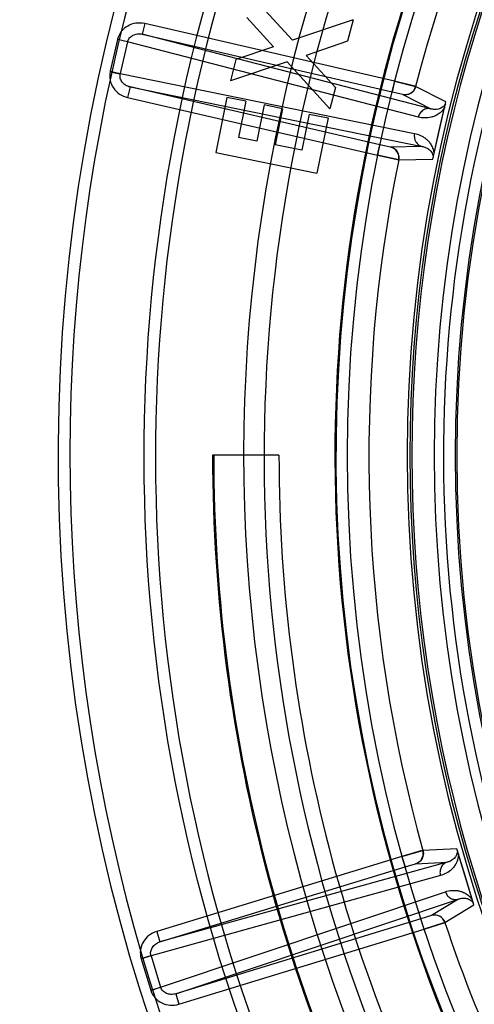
# Model space of a CAD drawing. Header units: millimetres. Extents: x 0 to 297, y 0 to 210.
# Tile 18 of 256: x 142.405 to 142.572, y 90.775 to 91.137. Entities that reach past the tile are written whole.
import ezdxf

# ---------------------------------------------------------------- set-up
doc = ezdxf.new("R2010")
doc.units = ezdxf.units.MM
doc.header["$LTSCALE"] = 16.335
doc.layers.get('0').update_dxf_attribs({"linetype": 'CONTINUOUS'})
doc.layers.add('01_GLOBAL', color=7, linetype='CONTINUOUS')
doc.layers.add('INTFCLR_144815', color=7, linetype='CONTINUOUS')

msp = doc.modelspace()

# ---------------------------------------------------------------- linework, layer by layer
at = {"color": 7, "linetype": 'Continuous'}
msp.add_circle((144.2368034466, 92.193132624), 3.04, dxfattribs=at)
at = {"color": 9, "linetype": 'Continuous'}
msp.add_arc((144.2368034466, 92.193132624), 3.001038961, 182.9674534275, 267.0325465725, dxfattribs=at)
at = {"layer": '01_GLOBAL', "color": 7, "linetype": 'Continuous'}
msp.add_circle((144.2368034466, 92.193132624), 3.08, dxfattribs=at)
at = {"layer": 'INTFCLR_144815', "color": 6, "linetype": 'Continuous'}
for p, q in [((142.5056015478, 91.12947231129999), (142.4907950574, 91.1458052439)), ((142.4985417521, 91.12706816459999), (142.4887572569, 91.13791353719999)), ((142.5278265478, 91.137005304), (142.5056015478, 91.12947231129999)), ((142.5278265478, 91.1370053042), (142.5257811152, 91.1291135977)), ((142.5257811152, 91.1291135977), (142.5106388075, 91.1239465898)), ((142.4985417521, 91.12706816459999), (142.4847427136, 91.12241251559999)), ((142.5214002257, 91.1121624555), (142.5106388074, 91.1239465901)), ((142.4847427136, 91.12241251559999), (142.4827049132, 91.1145208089)), ((142.5035561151, 91.12158060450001), (142.4827049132, 91.1145208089)), ((142.5193471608, 91.10422495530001), (142.5035561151, 91.12158060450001)), ((142.5214002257, 91.11216245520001), (142.5193471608, 91.10422495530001)), ((142.4814389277, 91.10845277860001), (142.4773480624, 91.0881510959)), ((142.4883689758, 91.10705608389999), (142.4814389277, 91.10845277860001)), ((142.4883689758, 91.10705608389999), (142.4856977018, 91.09378366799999)), ((142.4950929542, 91.1057051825), (142.4924216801, 91.0924327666)), ((142.5018932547, 91.10433138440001), (142.4950929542, 91.1057051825)), ((142.5018932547, 91.10433138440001), (142.4992219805, 91.09105896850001)), ((142.5116777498, 91.1023622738), (142.5090064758, 91.0890898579)), ((142.51167775, 91.1023622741), (142.5186306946, 91.10095794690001)), ((142.5186306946, 91.10095794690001), (142.5145398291, 91.080656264)), ((142.4924216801, 91.0924327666), (142.4856977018, 91.09378366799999)), ((142.4773480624, 91.0881510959), (142.5145398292, 91.0806562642)), ((142.5090064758, 91.0890898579), (142.4992219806, 91.09105896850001)), ((142.5005797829, 90.97690896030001), (142.476166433, 90.97690896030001))]:
    msp.add_line(p, q, dxfattribs=at)
at = {"layer": 'INTFCLR_144815', "color": 9, "linetype": 'Continuous'}
for p, q in [((142.451175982, 91.1356273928), (142.450276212, 91.1317300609)), ((142.5431113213, 91.1144024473), (142.451175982, 91.1356273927)), ((142.450276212, 91.1317300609), (142.5422115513, 91.1105051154)), ((142.5564608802, 91.10426944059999), (142.4502762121, 91.1317300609)), ((142.4411873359, 91.12974536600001), (142.438493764, 91.11807822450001)), ((142.4448848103, 91.1288917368), (142.4411873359, 91.12974536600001)), ((142.4412345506, 91.12993831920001), (142.4449082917, 91.1289882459)), ((142.4448848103, 91.1288917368), (142.4421912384, 91.1172245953)), ((142.4448848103, 91.1288917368), (142.4449082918, 91.1289882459)), ((142.5518636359, 91.10122573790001), (142.4448848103, 91.1288917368)), ((142.4384516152, 91.1178841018), (142.4421700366, 91.1171275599)), ((142.438493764, 91.11807822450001), (142.4421912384, 91.1172245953)), ((142.4421700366, 91.1171275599), (142.4421912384, 91.1172245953)), ((142.4421912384, 91.1172245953), (142.5504711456, 91.09519419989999)), ((142.5431113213, 91.1144024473), (142.5422115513, 91.1105051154)), ((142.4457927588, 91.1123100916), (142.4448929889, 91.10841275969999)), ((142.5377280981, 91.0910851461), (142.4457927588, 91.1123100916)), ((142.4457927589, 91.11231009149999), (142.5532688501, 91.09044323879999)), ((142.5422115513, 91.1105051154), (142.5461312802, 91.10961190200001)), ((142.5460995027, 91.1095729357), (142.5564608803, 91.10426944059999)), ((142.5620043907, 91.10679544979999), (142.5508701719, 91.1124719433)), ((142.4448929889, 91.10841275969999), (142.5368283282, 91.0871878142)), ((142.5368283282, 91.0871878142), (142.5377280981, 91.0910851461)), ((142.5416312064, 91.0902186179), (142.5377280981, 91.0910851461)), ((142.5532688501, 91.09044323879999), (142.5416312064, 91.0902186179)), ((142.5446481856, 91.08552154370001), (142.5571439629, 91.0857426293)), ((142.5660011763, 90.83210626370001), (142.5535204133, 90.83145514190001)), ((142.5458357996, 90.82924758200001), (142.4556049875, 90.8016612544)), ((142.5624633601, 90.82714692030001), (142.4567744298, 90.79783618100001)), ((142.5458357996, 90.8292475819), (142.5470052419, 90.8254225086)), ((142.5508383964, 90.8265591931), (142.5624633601, 90.82714692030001)), ((142.4567744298, 90.79783618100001), (142.5470052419, 90.8254225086)), ((142.5470052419, 90.82542250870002), (142.5508464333, 90.8266088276)), ((142.560003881, 90.82221237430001), (142.4535245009, 90.79268241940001)), ((142.4570253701, 90.7812315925), (142.5618137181, 90.816292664)), ((142.4626016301, 90.77877626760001), (142.5666120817, 90.8135770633)), ((142.5666120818, 90.8135770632), (142.5566458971, 90.807563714)), ((142.561607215, 90.805004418), (142.5723183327, 90.8114437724)), ((142.5528324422, 90.8063625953), (142.4626016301, 90.77877626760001)), ((142.5566458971, 90.807563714), (142.5528324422, 90.8063625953)), ((142.5540018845, 90.8025375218), (142.5528324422, 90.8063625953)), ((142.4556049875, 90.8016612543), (142.4567744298, 90.79783618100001)), ((142.4637710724, 90.7749511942), (142.5540018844, 90.8025375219)), ((142.4498399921, 90.7917636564), (142.4534965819, 90.79277773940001)), ((142.4535245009, 90.79268241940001), (142.4498955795, 90.7915729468)), ((142.4498955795, 90.7915729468), (142.4533964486, 90.7801221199)), ((142.4535245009, 90.79268241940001), (142.4534965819, 90.79277773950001)), ((142.4535245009, 90.79268241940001), (142.45702537, 90.7812315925)), ((142.4533964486, 90.7801221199), (142.45702537, 90.7812315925)), ((142.4534570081, 90.7799329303), (142.4570555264, 90.78113695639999)), ((142.4570555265, 90.78113695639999), (142.4570253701, 90.7812315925)), ((142.4626016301, 90.77877626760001), (142.4637710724, 90.7749511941))]:
    msp.add_line(p, q, dxfattribs=at)
at = {"layer": 'INTFCLR_144815', "color": 7, "linetype": 'Continuous'}
for p, q in [((142.5510581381, 91.1124687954), (142.5431113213, 91.1144024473)), ((142.5431113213, 91.11440244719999), (142.5508702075, 91.1124720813)), ((142.5571438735, 91.0857426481), (142.5620043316, 91.1067956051)), ((142.5595741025, 91.09626912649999), (142.5620043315, 91.106795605)), ((142.5571438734, 91.085742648), (142.5595741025, 91.09626912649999)), ((142.5446481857, 91.08552154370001), (142.5368283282, 91.0871878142)), ((142.5368283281, 91.0871878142), (142.5447115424, 91.0855111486)), ((142.5536847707, 90.83154639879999), (142.5458357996, 90.82924758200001)), ((142.5458357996, 90.82924758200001), (142.5535203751, 90.8314552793)), ((142.5691596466, 90.8217750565), (142.5660010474, 90.8321063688)), ((142.5723182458, 90.811443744), (142.5660010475, 90.83210636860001)), ((142.5723182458, 90.8114437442), (142.5691596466, 90.8217750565)), ((142.5540018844, 90.8025375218), (142.561667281, 90.8050270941)), ((142.5616072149, 90.8050044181), (142.5540018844, 90.80253752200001))]:
    msp.add_line(p, q, dxfattribs=at)
at = {"layer": 'INTFCLR_144815', "color": 6, "linetype": 'Continuous'}
msp.add_circle((143.076579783, 90.97690896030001), 0.5104906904, dxfattribs=at)
for centre, radius, start, end in [((143.076579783, 90.97690896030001), 0.7037433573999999, 313.9937911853, 154.5150993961), ((143.076579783, 90.97690896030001), 0.6797433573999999, 312.9543589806, 154.5144414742), ((143.076579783, 90.97690896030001), 0.6572577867, 108.7136429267, 257.7559644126), ((143.076579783, 90.97690896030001), 0.5288304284, 45.0000000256, 314.9999999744), ((143.076579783, 90.97690896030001), 0.5278840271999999, 44.999999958, 315.000000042), ((143.076579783, 90.97690896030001), 0.5271191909, 44.99999997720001, 315.0000000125), ((143.076579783, 90.97690896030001), 0.5111765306, 47.86578076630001, 312.1342192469), ((143.0769374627, 90.9761686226), 0.62608, 159.5360679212, 203.3367082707), ((143.076579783, 90.97690896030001), 0.60041335, 180.0000000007, 210.0000000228), ((143.076579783, 90.97690896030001), 0.6, 180.0000000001, 210.0000000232), ((143.076579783, 90.97690896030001), 0.5760000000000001, 180, 209.9999999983)]:
    msp.add_arc(centre, radius, start, end, dxfattribs=at)
at = {"layer": 'INTFCLR_144815', "color": 9, "linetype": 'Continuous'}
for centre, radius, start, end in [((143.076579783, 90.97690896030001), 0.5509009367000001, 52.2436298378, 307.7563701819), ((143.076579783, 90.97690896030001), 0.6528896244, 125.9035433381, 247.5002459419), ((143.076579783, 90.97690896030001), 0.518921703, 52.5411294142, 307.4588705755), ((143.0765797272, 90.9769089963), 0.5889772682, 125.9035433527, 247.5002459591), ((143.0765797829, 90.97690896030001), 0.5550226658, 128.484146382, 209.9999999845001), ((143.0765797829, 90.97690896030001), 0.5429069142, 138.4596802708, 165.5403197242), ((143.0769374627, 90.9761686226), 0.6217776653, 159.6723536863, 203.1995351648), ((143.0769374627, 90.9761686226), 0.5818324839, 159.7769988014, 203.0866188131), ((143.0765797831, 90.97690896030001), 0.5554240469, 159.8720266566, 203.1279733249), ((143.076579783, 90.97690896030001), 0.5154788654, 159.8664381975, 203.1335617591), ((142.4485823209, 91.1280381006), 0.0075895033, 165.5003217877, 167.0000099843), ((142.4458887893, 91.11637094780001), 0.007589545, 166.9999956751, 168.4996756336), ((143.076579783, 90.97690896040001), 0.5429069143, 168.4596802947, 195.5403196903), ((143.076579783, 90.97690896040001), 0.5429069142, 198.4596803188, 225.5403197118), ((142.4571534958, 90.7937919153), 0.0075895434, 195.5003259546, 197.0000062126), ((142.4606543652, 90.782341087), 0.007589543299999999, 196.9999951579, 198.4996754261)]:
    msp.add_arc(centre, radius, start, end, dxfattribs=at)
at = {"layer": 'INTFCLR_144815', "color": 7, "linetype": 'Continuous'}
for centre, radius, start, end in [((142.5469967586, 91.1134710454), 0.0040001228, 257.0375950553, 345.5364809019), ((142.5407288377, 91.08632169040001), 0.0040001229, 348.4614528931, 76.9624280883), ((142.54966639, 90.8303836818), 0.0040001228, 287.0375708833, 15.5365049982), ((142.5578128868, 90.80373769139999), 0.0040001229, 18.4614532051, 106.9624283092)]:
    msp.add_arc(centre, radius, start, end, dxfattribs=at)
at = {"layer": 'INTFCLR_144815', "color": 9, "linetype": 'Continuous'}
for points in [[(142.4511759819, 91.1356273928), (142.4501186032, 91.13587116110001), (142.4479157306, 91.1359673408), (142.4448289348, 91.134914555), (142.4424115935, 91.1328198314), (142.4414896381, 91.1309345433), (142.4412315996, 91.12993831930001)], [(142.4384542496, 91.1178841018), (142.4382488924, 91.11687573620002), (142.4382565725, 91.11477571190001), (142.4395054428, 91.1118346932), (142.4418164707, 91.10953560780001), (142.4438367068, 91.10865724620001), (142.4448929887, 91.10841275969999)], [(142.4556049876, 90.8016612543), (142.4545683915, 90.80134392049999), (142.4526147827, 90.8003263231), (142.4504699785, 90.79787168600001), (142.4494304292, 90.7948505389), (142.4495678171, 90.7927551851), (142.4498434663, 90.7917636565)], [(142.4534532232, 90.7799329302), (142.4537805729, 90.77895720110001), (142.4548303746, 90.7771408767), (142.457389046, 90.77521975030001), (142.4605420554, 90.7743846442), (142.4627330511, 90.7746345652), (142.4637710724, 90.7749511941)]]:
    msp.add_open_spline(points, degree=3, dxfattribs=at)
for points, knots in [([(142.4449082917, 91.1289882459), (142.4450371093, 91.1294863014), (142.4455421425, 91.1304550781), (142.4468593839, 91.1314695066), (142.4485227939, 91.1319424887), (142.4497024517, 91.1318639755), (142.450276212, 91.1317300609)], [0, 0, 0, 0, 0.2329766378, 0.4761332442, 0.7331775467, 1, 1, 1, 1]), ([(142.4457927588, 91.11231009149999), (142.4452183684, 91.1124412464), (142.4441236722, 91.11288778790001), (142.4428359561, 91.1140421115), (142.4420967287, 91.11553130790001), (142.442067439, 91.1166234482), (142.4421700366, 91.1171275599)], [0, 0, 0, 0, 0.2668190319, 0.5238665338, 0.7670229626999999, 1, 1, 1, 1]), ([(142.561834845, 91.1060615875), (142.5615901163, 91.1055920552), (142.5604872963, 91.1043603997), (142.5583321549, 91.1038965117), (142.5568704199, 91.10415412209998), (142.5564608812, 91.1042694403)], [0, 0, 0, 0, 0.2630281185, 0.7886445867, 1, 1, 1, 1]), ([(142.5564608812, 91.1042694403), (142.5559982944, 91.1043748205), (142.5549724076, 91.104400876), (142.5535156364, 91.1038109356), (142.5523940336, 91.1026809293), (142.551976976, 91.1017108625), (142.5518636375, 91.1012257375)], [0, 0, 0, 0, 0.2341584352, 0.4914350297, 0.7541194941, 1, 1, 1, 1]), ([(142.5615517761, 91.1048355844), (142.5609700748, 91.103821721), (142.55975913, 91.102569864), (142.557892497, 91.1015886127), (142.5562307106, 91.10103658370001), (142.5541935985, 91.1008131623), (142.5526108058, 91.10103252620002), (142.551863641, 91.1012257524)], [0, 0, 0, 0, 0.3172302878, 0.4504430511, 0.5708009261, 0.7905517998, 1, 1, 1, 1]), ([(142.5504711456, 91.09519419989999), (142.5502460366, 91.0942073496), (142.550490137, 91.0924994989), (142.551873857, 91.0909801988), (142.5528068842, 91.0905513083), (142.5532688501, 91.09044323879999)], [0, 0, 0, 0, 0.5041043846, 0.7637162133, 1, 1, 1, 1]), ([(142.5504711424, 91.0951941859), (142.5512274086, 91.0950364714), (142.552354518, 91.0946721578), (142.5537481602, 91.09391150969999), (142.5547630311, 91.0931711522), (142.5557284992, 91.09222914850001), (142.5566291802, 91.0909976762), (142.5573302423, 91.0894664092), (142.5575565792, 91.0882938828), (142.5575963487, 91.08770246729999)], [0, 0, 0, 0, 0.2090927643, 0.3168651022, 0.428811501, 0.5480228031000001, 0.6805646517, 0.8395674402, 1, 1, 1, 1]), ([(142.5532688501, 91.09044323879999), (142.5536879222, 91.0903672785), (142.5545269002, 91.0901235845), (142.5557220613, 91.0894547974), (142.5568729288, 91.08831209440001), (142.5572956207, 91.08714598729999), (142.5573133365, 91.08647648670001)], [0, 0, 0, 0, 0.2102226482, 0.4274669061, 0.6694219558, 1, 1, 1, 1]), ([(142.5662212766, 90.8313859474), (142.5662441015, 90.8308569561), (142.5659048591, 90.82923890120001), (142.564270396, 90.8277595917), (142.5628756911, 90.8272518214), (142.562463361, 90.8271469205)], [0, 0, 0, 0, 0.2630281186, 0.7886445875, 1, 1, 1, 1]), ([(142.562463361, 90.8271469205), (142.5620100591, 90.8270068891), (142.5611085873, 90.82651651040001), (142.5601419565, 90.8252772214), (142.5597356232, 90.8237378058), (142.5598594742, 90.82268917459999), (142.5600038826, 90.82221237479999)], [0, 0, 0, 0, 0.2341584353, 0.4914350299, 0.7541194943, 1, 1, 1, 1]), ([(142.5665891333, 90.83018266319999), (142.5665922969, 90.829013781), (142.5661695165, 90.8273241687), (142.5650435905, 90.82554106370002), (142.5638804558, 90.8242320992), (142.5622279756, 90.8230200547), (142.560747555, 90.822418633), (142.5600038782, 90.82221238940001)], [0, 0, 0, 0, 0.3172302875, 0.4504430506, 0.5708009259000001, 0.7905517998, 1, 1, 1, 1]), ([(142.561813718, 90.816292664), (142.5619606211, 90.8158166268), (142.5624443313, 90.81487801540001), (142.5636420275, 90.8138290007), (142.5651364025, 90.8133421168), (142.5661579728, 90.81343967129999), (142.5666120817, 90.8135770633)], [0, 0, 0, 0, 0.2458805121, 0.5085649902, 0.7658415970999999, 1, 1, 1, 1]), ([(142.5618137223, 90.81629265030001), (142.5625463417, 90.8165377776), (142.5637061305, 90.81678135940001), (142.56529299, 90.81682008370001), (142.5665422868, 90.8166868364), (142.5678491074, 90.81635291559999), (142.5692451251, 90.8157375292), (142.5706177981, 90.81476177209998), (142.5713999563, 90.8138594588), (142.5717302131, 90.8133672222)], [0, 0, 0, 0, 0.2090955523, 0.3168705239, 0.4288079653, 0.5480386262, 0.6805599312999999, 0.8395632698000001, 1, 1, 1, 1]), ([(142.5666120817, 90.8135770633), (142.5670129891, 90.8137208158), (142.5678614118, 90.8139292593), (142.5692308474, 90.81394765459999), (142.5707988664, 90.8135334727), (142.5717480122, 90.8127349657), (142.5720980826, 90.8121640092)], [0, 0, 0, 0, 0.2102229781, 0.4274675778, 0.6694230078, 1, 1, 1, 1]), ([(142.4534965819, 90.79277773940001), (142.4533591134, 90.79327347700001), (142.4533120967, 90.7943649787), (142.453945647, 90.79590212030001), (142.4551497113, 90.7971434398), (142.4562105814, 90.7976652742), (142.4567744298, 90.79783618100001)], [0, 0, 0, 0, 0.2329766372, 0.4761332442, 0.7331775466, 1, 1, 1, 1]), ([(142.4626016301, 90.77877626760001), (142.4620386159, 90.7786026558), (142.4608673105, 90.778442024), (142.4591749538, 90.7787978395), (142.4577901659, 90.7797179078), (142.4572187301, 90.7806490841), (142.4570555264, 90.78113695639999)], [0, 0, 0, 0, 0.2668190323, 0.5238665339, 0.7670229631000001, 1, 1, 1, 1])]:
    msp.add_open_spline(points, degree=3, knots=knots, dxfattribs=at)
at = {"layer": 'INTFCLR_144815', "color": 7, "linetype": 'Continuous'}
for points, knots in [([(142.5509317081, 91.1124536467), (142.550744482, 91.111727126), (142.5500340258, 91.11054663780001), (142.5482359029, 91.1094620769), (142.5468446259, 91.1094004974), (142.5460995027, 91.1095729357)], [0, 0, 0, 0, 0.3652834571, 0.6276282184, 1, 1, 1, 1]), ([(142.5447115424, 91.0855111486), (142.5448617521, 91.08624622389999), (142.544740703, 91.0876186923), (142.5435999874, 91.0893817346), (142.5423765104, 91.0900469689), (142.5416312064, 91.0902186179)], [0, 0, 0, 0, 0.3652866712, 0.6276297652, 1, 1, 1, 1]), ([(142.5535828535, 90.8314700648), (142.5537839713, 90.8307472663), (142.5537589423, 90.82936970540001), (142.5527440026, 90.8275313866), (142.5515699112, 90.8267824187), (142.5508383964, 90.8265591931)], [0, 0, 0, 0, 0.3652834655, 0.6276282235, 1, 1, 1, 1]), ([(142.561667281, 90.8050270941), (142.5614298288, 90.80573879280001), (142.560638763, 90.8068668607), (142.5587693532, 90.8078233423), (142.5573771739, 90.80778771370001), (142.5566458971, 90.807563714)], [0, 0, 0, 0, 0.3652866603, 0.6276297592, 1, 1, 1, 1])]:
    msp.add_open_spline(points, degree=3, knots=knots, dxfattribs=at)

doc.saveas('drawing.dxf')
